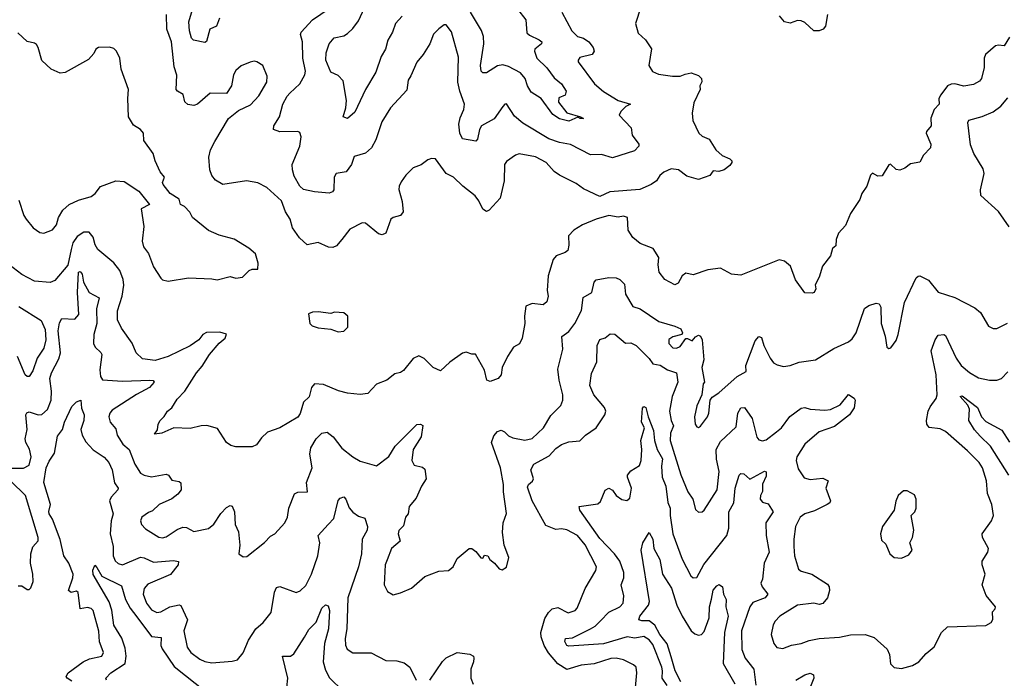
# Model space of a CAD drawing. Extents: x 1954678 to 2060275, y 904822 to 1016299.
# Tile 252 of 256: x 1967734 to 1973116, y 1008605 to 1012206. Entities that reach past the tile are written whole.
import ezdxf

# ---------------------------------------------------------------- set-up
doc = ezdxf.new("R2010")
doc.units = 0

msp = doc.modelspace()

# ---------------------------------------------------------------- linework, layer by layer
at = {"layer": '0CON20XD'}
for points in [[(1968826.2, 1012215), (1968809.3, 1012170.7), (1968772.9, 1012155), (1968755, 1012087.5), (1968745, 1012080.8), (1968684.6, 1012094.6), (1968673.8, 1012105), (1968661.8, 1012145), (1968658.6, 1012195), (1968686.9, 1012293.1)], [(1970697.9, 1012247.9), (1970751.5, 1012145), (1970783.9, 1012113.9), (1970815, 1012104.6), (1970844.4, 1012085), (1970867.8, 1012055), (1970874.3, 1012035), (1970863.8, 1012015), (1970795, 1011998.6), (1970785.8, 1011985), (1970787.1, 1011975), (1970876, 1011856), (1970925, 1011813.1), (1971005, 1011763.6), (1971072.5, 1011745), (1971048.1, 1011731.9), (1971020, 1011705), (1971010.6, 1011685), (1971075.8, 1011615), (1971081.4, 1011575), (1971118, 1011525), (1971118.8, 1011515), (1971095, 1011490), (1970975, 1011450.5), (1970915, 1011468.2), (1970855, 1011467.9), (1970745, 1011523.9), (1970685, 1011534.2), (1970626.7, 1011555), (1970485, 1011640), (1970439, 1011679), (1970395, 1011746), (1970385, 1011744), (1970375, 1011732), (1970326.6, 1011663.4), (1970258.2, 1011625), (1970247.2, 1011605), (1970236.2, 1011553.8), (1970227.5, 1011542.5), (1970155, 1011554.3), (1970139.1, 1011585), (1970134.7, 1011635), (1970141.2, 1011668.8), (1970161.9, 1011715), (1970165.3, 1011745), (1970140, 1011815), (1970129.7, 1011865), (1970131.7, 1012001.7), (1970095, 1012140), (1970065, 1012177.5), (1970055, 1012177.5), (1970025, 1012156.2), (1969995, 1012126.2), (1969975, 1012073.3), (1969940, 1012015), (1969905, 1011973.8), (1969871.2, 1011898.8), (1969857.1, 1011875), (1969849.5, 1011820.5), (1969760, 1011725), (1969712.9, 1011647.1), (1969681.1, 1011548.9), (1969657.1, 1011505), (1969623.8, 1011476.2), (1969562.4, 1011457.6), (1969548.1, 1011415), (1969518.8, 1011375), (1969463.1, 1011365), (1969452.5, 1011345), (1969450.4, 1011275), (1969444.3, 1011265), (1969425, 1011256.9), (1969345, 1011264.3), (1969285, 1011277.5), (1969265, 1011296), (1969235, 1011350), (1969224.7, 1011384.7), (1969224, 1011415), (1969265.4, 1011515), (1969272.2, 1011565), (1969265, 1011588.8), (1969254.1, 1011594.1), (1969155, 1011592.3), (1969120.8, 1011605), (1969122.5, 1011625), (1969154.7, 1011675), (1969172.7, 1011745), (1969195, 1011788.9), (1969210, 1011805), (1969265.3, 1011855), (1969293.1, 1011905), (1969295.3, 1011925), (1969281.3, 1011995), (1969280.5, 1012085), (1969269.6, 1012125), (1969271.6, 1012138.4), (1969335, 1012205.4), (1969465.7, 1012295)], [(1969825, 1012226.2), (1969787.5, 1012185), (1969771.4, 1012138.6), (1969746.7, 1012095), (1969733.3, 1012045), (1969709.3, 1012005), (1969681, 1011919), (1969624.5, 1011825), (1969565, 1011701.1), (1969525, 1011665.6), (1969502, 1011675), (1969516.9, 1011725), (1969520, 1011765), (1969502.3, 1011872.3), (1969475, 1011901.2), (1969435, 1011918.8), (1969407.8, 1011985), (1969410, 1012025), (1969425.6, 1012075), (1969452.6, 1012107.4), (1969505, 1012117.1), (1969525, 1012130.6), (1969555, 1012157.8), (1969585, 1012199.5), (1969630.3, 1012295)], [(1971128.8, 1012275), (1971100, 1012185), (1971115, 1012132.5), (1971155, 1012096.7), (1971187.3, 1012047.3), (1971172.5, 1011955), (1971192.7, 1011922.7), (1971225, 1011908.9), (1971303.2, 1011896.8), (1971345, 1011898.1), (1971372.5, 1011907.5), (1971405, 1011916.2), (1971445, 1011901.2), (1971460, 1011885), (1971463, 1011867), (1971452.5, 1011845), (1971453.3, 1011825), (1971419.2, 1011750.8), (1971410, 1011695), (1971414, 1011655), (1971445.6, 1011585.6), (1971465, 1011568.8), (1971503, 1011553), (1971538.8, 1011495), (1971573.2, 1011463.2), (1971615.7, 1011445.7), (1971626.7, 1011435), (1971626.7, 1011425), (1971615, 1011408.8), (1971585, 1011386), (1971555, 1011376.2), (1971525, 1011380), (1971506.2, 1011355), (1971445, 1011332.2), (1971380.5, 1011350.5), (1971335.4, 1011385.4), (1971295, 1011390.6), (1971255, 1011372.5), (1971234, 1011355), (1971214.3, 1011325.7), (1971185.7, 1011304.3), (1971123, 1011277), (1970960, 1011265), (1970905, 1011240), (1970815, 1011281.2), (1970775, 1011310.6), (1970685.4, 1011355.4), (1970655, 1011376), (1970611.2, 1011425), (1970554.1, 1011455.9), (1970465, 1011472), (1970445, 1011466.2), (1970395, 1011431.2), (1970384.2, 1011415), (1970382.1, 1011325), (1970359.9, 1011230.1), (1970300.8, 1011165), (1970285, 1011157.1), (1970265, 1011170), (1970244.3, 1011215), (1970223.6, 1011243.6), (1970155.5, 1011295.5), (1970105, 1011344.3), (1970065, 1011365.6), (1970006.7, 1011445), (1969985, 1011446.7), (1969965, 1011440), (1969928.3, 1011411.7), (1969884.6, 1011395.4), (1969844.7, 1011355.3), (1969819.8, 1011320.2), (1969808.1, 1011295), (1969807, 1011277), (1969825, 1011212.5), (1969830.6, 1011155), (1969815, 1011135.7), (1969775.3, 1011124.7), (1969762.2, 1011115), (1969735, 1011038.8), (1969715, 1011030), (1969695, 1011034.4), (1969625, 1011094), (1969605, 1011096), (1969538.7, 1011061.3), (1969495, 1011004.3), (1969465, 1010969.4), (1969445, 1010960.6), (1969421.7, 1010961.7), (1969365, 1010988), (1969305, 1010974.3), (1969263, 1011013), (1969225, 1011068.8), (1969212.7, 1011115), (1969187.1, 1011155), (1969165, 1011215.6), (1969085, 1011288.6), (1969035, 1011314.2), (1968974.2, 1011325.8), (1968845, 1011304.3), (1968805, 1011328.6), (1968783.9, 1011353.9), (1968772.9, 1011385), (1968767.5, 1011455), (1968776.2, 1011495), (1968799.9, 1011540.1), (1968874.4, 1011665), (1968930.3, 1011709.7), (1968995, 1011740), (1969040.7, 1011789.3), (1969084, 1011865), (1969087.1, 1011897.1), (1969062.5, 1011955), (1969030, 1011975), (1969015, 1011978.8), (1968993.6, 1011973.6), (1968945, 1011954), (1968915, 1011928.8), (1968902.9, 1011905), (1968891.2, 1011845), (1968865, 1011803.3), (1968775, 1011804), (1968705, 1011744.4), (1968685, 1011736.9), (1968652.1, 1011742.1), (1968637, 1011757), (1968627.9, 1011797.9), (1968596.2, 1011815), (1968589.2, 1011825), (1968593.6, 1011903.6), (1968577.7, 1011947.7), (1968564, 1012085), (1968538.2, 1012155), (1968536.9, 1012235)], [(1970455, 1012263.5), (1970500.7, 1012205), (1970506.4, 1012135), (1970521.5, 1012121.5), (1970573.2, 1012096.8), (1970588.1, 1012085), (1970586.9, 1012075), (1970550.5, 1012045), (1970547.3, 1012035), (1970560, 1011995), (1970615, 1011942.5), (1970655, 1011888.6), (1970695.6, 1011855), (1970721.4, 1011815), (1970716.2, 1011793.8), (1970680.5, 1011779.5), (1970678.5, 1011755), (1970725, 1011696.5), (1970800, 1011675), (1970815.6, 1011665), (1970797.5, 1011665), (1970785, 1011673.3), (1970735, 1011651.3), (1970684.2, 1011664.2), (1970648.1, 1011688.1), (1970585, 1011774.5), (1970529.1, 1011809.1), (1970509.1, 1011845), (1970496.2, 1011885), (1970471.1, 1011915), (1970405, 1011949.7), (1970375, 1011958.8), (1970345, 1011953.8), (1970285, 1011916), (1970265.9, 1011915.9), (1970256.2, 1011925), (1970252.7, 1011955), (1970271.2, 1012075), (1970269.1, 1012115), (1970257.9, 1012147.9), (1970197.8, 1012247.8)], [(1972150, 1012235), (1972139.3, 1012170.7), (1972125.8, 1012155), (1972104.5, 1012145.5), (1972075, 1012145.7), (1972025, 1012190.8), (1972005, 1012199.4), (1971985, 1012201.4), (1971945, 1012187.5), (1971913.9, 1012193.9), (1971887.7, 1012227.7)], [(1967729.2, 1011219.2), (1967756.2, 1011135), (1967768.8, 1011115), (1967808.3, 1011068.3), (1967843, 1011043), (1967865, 1011038), (1967912.7, 1011057.3), (1967935.8, 1011085), (1967946.2, 1011125), (1967968.8, 1011165), (1968005, 1011195.8), (1968055, 1011218.6), (1968125, 1011238.6), (1968147.1, 1011255), (1968175.6, 1011294.4), (1968260, 1011325), (1968305, 1011320.8), (1968385, 1011268), (1968442.5, 1011195), (1968397.5, 1011172.5), (1968412, 1011075), (1968402.5, 1010995), (1968410.8, 1010965), (1968437.2, 1010927.2), (1968465.8, 1010855), (1968505, 1010792.5), (1968515, 1010783.3), (1968545, 1010776.2), (1968656.1, 1010793.9), (1968785, 1010790), (1968814.1, 1010784.1), (1968885, 1010802), (1968915, 1010792), (1968952.5, 1010797.5), (1968987.5, 1010835), (1969005, 1010842), (1969035, 1010842.5), (1969036.7, 1010875), (1969022, 1010925), (1968986.7, 1010956.7), (1968906.3, 1011006.3), (1968825, 1011027.1), (1968765, 1011053.8), (1968678, 1011125), (1968664, 1011154), (1968634.2, 1011184.2), (1968613.3, 1011195), (1968605.8, 1011225), (1968556.6, 1011256.6), (1968518.1, 1011305), (1968514.4, 1011315.6), (1968526.2, 1011345), (1968501.2, 1011375), (1968474.2, 1011434.2), (1968463.8, 1011475), (1968412, 1011545), (1968410, 1011585), (1968395, 1011606.2), (1968355, 1011628.8), (1968329.4, 1011675), (1968324.2, 1011775), (1968329.2, 1011825), (1968288, 1011935), (1968281.2, 1011995), (1968263.8, 1012035), (1968248.9, 1012048.9), (1968224.2, 1012055.8), (1968165, 1012054), (1968150, 1012045), (1968138.8, 1012021.2), (1968110.7, 1011989.3), (1967981.7, 1011918.3), (1967955, 1011913.8), (1967906.7, 1011935), (1967855, 1011983.3), (1967835.5, 1012055), (1967825, 1012070.8), (1967815, 1012078.6), (1967775, 1012087.5), (1967723.3, 1012135)], [(1973145, 1012111.2), (1973115, 1012063.8), (1973085, 1012067.5), (1973067.6, 1012062.4), (1973014, 1012015), (1973005.8, 1011995), (1973005.7, 1011945), (1972990.6, 1011885), (1972980.3, 1011869.7), (1972947.6, 1011852.4), (1972895, 1011842.7), (1972845, 1011855.5), (1972825, 1011854.4), (1972805, 1011844.2), (1972768.6, 1011795), (1972758.1, 1011775), (1972759.4, 1011745), (1972733.3, 1011715), (1972715, 1011667.5), (1972715.7, 1011625), (1972690, 1011595), (1972688.6, 1011585), (1972714, 1011525), (1972712, 1011505), (1972673.8, 1011465), (1972655, 1011427.5), (1972602.7, 1011417.3), (1972572.5, 1011395), (1972545, 1011383.8), (1972525, 1011386.7), (1972493.6, 1011416.4), (1972485, 1011412.5), (1972447.7, 1011352.3), (1972425, 1011351.2), (1972395, 1011366.2), (1972385, 1011356.7), (1972364.2, 1011295), (1972337.5, 1011255), (1972327, 1011223), (1972275, 1011146.7), (1972248.3, 1011081.7), (1972210.5, 1011039.5), (1972196.7, 1011005), (1972195, 1010970), (1972177.5, 1010955), (1972166.2, 1010915), (1972122.3, 1010857.7), (1972105, 1010797.5), (1972083, 1010757), (1972086.7, 1010735), (1972077.5, 1010715), (1972065, 1010710), (1972025, 1010712.5), (1971974.4, 1010784.4), (1971947.9, 1010857.9), (1971915, 1010885.8), (1971885, 1010892.5), (1971675, 1010810), (1971625, 1010814), (1971565, 1010847.1), (1971495, 1010838.6), (1971415, 1010811.2), (1971375, 1010820), (1971356, 1010805), (1971334.2, 1010765.8), (1971315, 1010756.2), (1971261.2, 1010785), (1971230, 1010825), (1971224.4, 1010865), (1971228, 1010905), (1971196.2, 1010955), (1971125, 1010981.9), (1971085.7, 1011015), (1971059.4, 1011055), (1971056.2, 1011125), (1971035, 1011131.4), (1971005, 1011127.1), (1970955, 1011135.5), (1970885, 1011115.4), (1970810, 1011085), (1970762.5, 1011055), (1970733.8, 1011025), (1970736.2, 1010973.8), (1970730, 1010945), (1970715, 1010932.5), (1970665.8, 1010914.2), (1970649.2, 1010895), (1970623.1, 1010805), (1970618, 1010725), (1970622, 1010695), (1970615, 1010663.3), (1970595, 1010647.5), (1970535, 1010654.5), (1970500.6, 1010639.4), (1970492.9, 1010585), (1970495.6, 1010544.4), (1970480, 1010465), (1970466.2, 1010433.8), (1970433.3, 1010415), (1970401.2, 1010365), (1970371.2, 1010305), (1970365.8, 1010265), (1970350, 1010245), (1970305, 1010228.6), (1970288, 1010235), (1970275, 1010290), (1970225, 1010377.5), (1970205, 1010376.7), (1970175, 1010388.8), (1970155, 1010382), (1970085, 1010334.2), (1970035, 1010286.7), (1969994.2, 1010304.2), (1969945, 1010353.8), (1969915, 1010368), (1969885, 1010353.8), (1969832.3, 1010287.7), (1969815, 1010276.2), (1969785, 1010268.8), (1969740, 1010235), (1969685, 1010213.8), (1969637, 1010163), (1969595, 1010156), (1969525, 1010164.2)], [(1973143.4, 1011073.4), (1973085, 1011157.3), (1972988.2, 1011245), (1972986, 1011275), (1973005.4, 1011365), (1973000.9, 1011390.9), (1972950.5, 1011475), (1972931.3, 1011521.3), (1972916.6, 1011643.4), (1972922.5, 1011657.5), (1972995, 1011676.2), (1973055, 1011702.5), (1973096.9, 1011733.1), (1973135, 1011778.1)], [(1969525, 1010164.2), (1969476.8, 1010176.8), (1969395, 1010211.2), (1969345, 1010214.3), (1969328.1, 1010195), (1969315.4, 1010144.6), (1969285, 1010114), (1969267.4, 1010052.6), (1969255, 1010031.9), (1969156.2, 1009975), (1969088.9, 1009951.1), (1969055, 1009918.8), (1969028.3, 1009881.7), (1969005, 1009871.2), (1968915, 1009870), (1968887.3, 1009877.3), (1968863.8, 1009895), (1968815, 1009970), (1968757, 1009987), (1968725, 1009985.7), (1968665, 1009971.4), (1968576.4, 1009973.6), (1968510, 1009945), (1968470, 1009940), (1968487, 1009963), (1968491.2, 1009995), (1968501.2, 1010015), (1968523.9, 1010036.1), (1968541.2, 1010065), (1968565, 1010083.8), (1968595, 1010132), (1968635.8, 1010175), (1968699.4, 1010275), (1968730.7, 1010310.7), (1968771.3, 1010375), (1968823.5, 1010436.5), (1968857.8, 1010465), (1968865, 1010486), (1968828.2, 1010498.2), (1968754.1, 1010495.9), (1968735.5, 1010485), (1968712.3, 1010455), (1968665, 1010423.1), (1968545, 1010364.7), (1968475, 1010342.7), (1968405, 1010350.8), (1968370.8, 1010385), (1968347.8, 1010437.8), (1968289.8, 1010519.8), (1968268.8, 1010565), (1968268.6, 1010615), (1968293.1, 1010695), (1968303.7, 1010755), (1968299.7, 1010785), (1968280.9, 1010835), (1968247.5, 1010877.5), (1968160.1, 1010950.1), (1968145.5, 1010975), (1968135, 1011016.7), (1968113.6, 1011043.6), (1968085, 1011044.5), (1968048.8, 1011021.2), (1968025, 1010985.6), (1968015, 1010948.8), (1967996.8, 1010863.2), (1967925, 1010780.6), (1967900.6, 1010769.4), (1967815, 1010776.5), (1967745, 1010812.5), (1967675, 1010867.8)], [(1967676.6, 1009753.4), (1967755, 1009754.1), (1967785, 1009769.5), (1967796.8, 1009815), (1967787.7, 1009857.7), (1967767.3, 1009895), (1967763.8, 1009915), (1967774.6, 1009965), (1967767.9, 1010045), (1967773.4, 1010056.6), (1967785, 1010061.5), (1967835, 1010045.3), (1967855, 1010047.5), (1967885.8, 1010075), (1967905.9, 1010125), (1967908.1, 1010175), (1967898.4, 1010245), (1967907.1, 1010275), (1967948.1, 1010351.9), (1967957.4, 1010385), (1967944.5, 1010505), (1967950.8, 1010549.2), (1967965, 1010572.1), (1968035, 1010567.9), (1968057.5, 1010595), (1968049.3, 1010715), (1968055, 1010826), (1968065, 1010829.5), (1968074.6, 1010815), (1968081.8, 1010771.7), (1968114.2, 1010714.2), (1968167.5, 1010685), (1968154.2, 1010625.8), (1968155.9, 1010545), (1968139, 1010485), (1968137.2, 1010435), (1968146, 1010415), (1968177.2, 1010387.2), (1968182.1, 1010375), (1968171.7, 1010291.7), (1968176.1, 1010255), (1968187.3, 1010237.3), (1968295, 1010230.3), (1968445.4, 1010235.4), (1968462.5, 1010232.5), (1968469.2, 1010225), (1968444.2, 1010195), (1968373.1, 1010156.9), (1968238.9, 1010071.1), (1968225.6, 1010055), (1968221.5, 1010035), (1968229.1, 1010005), (1968258.5, 1009968.5), (1968265.9, 1009935), (1968297.8, 1009885), (1968332.1, 1009855), (1968362.5, 1009775), (1968395, 1009726.2), (1968415, 1009715.4), (1968455, 1009706.8), (1968535, 1009721.9), (1968547.1, 1009715), (1968565, 1009687.5), (1968605, 1009680.8), (1968615, 1009673.3), (1968616, 1009635), (1968598.9, 1009611.1), (1968565, 1009586.1), (1968495.4, 1009554.6), (1968459.2, 1009520.8), (1968438.5, 1009511.5), (1968401.4, 1009485), (1968394, 1009465), (1968398.8, 1009445), (1968421.7, 1009421.7), (1968495, 1009377.1), (1968515, 1009372.5), (1968535, 1009377.8), (1968595, 1009418.5), (1968625, 1009431.5), (1968645, 1009428.9), (1968685, 1009406.7), (1968765, 1009424.4), (1968795, 1009448.1), (1968834.1, 1009505.9), (1968865, 1009539.4), (1968885, 1009550), (1968895, 1009546), (1968907.5, 1009515), (1968911.9, 1009445), (1968929.4, 1009405), (1968937.3, 1009332.7), (1968932.5, 1009285), (1968955, 1009268.8), (1968975, 1009270), (1969072.8, 1009347.2), (1969105, 1009382.5), (1969128, 1009395), (1969182.5, 1009455), (1969197.3, 1009485), (1969205.4, 1009535), (1969236.8, 1009613.2), (1969255, 1009622.5), (1969307.5, 1009625), (1969302.2, 1009675), (1969332.5, 1009755), (1969319.5, 1009830.5), (1969325.4, 1009865), (1969355, 1009913.5), (1969385, 1009945.7), (1969415, 1009951.4), (1969446.5, 1009925), (1969495, 1009863.3), (1969555, 1009815.6), (1969595, 1009791.4), (1969685, 1009767.1), (1969751.5, 1009818.5), (1969785.4, 1009875), (1969905, 1009992), (1969925, 1009993.8), (1969937.3, 1009987.3), (1969927.8, 1009925), (1969885.4, 1009855), (1969877.5, 1009795), (1969890.2, 1009770.2), (1969935, 1009758.6), (1969948.5, 1009748.5), (1969955.6, 1009695), (1969929.5, 1009655), (1969900.9, 1009589.1), (1969862, 1009545), (1969858, 1009505), (1969842.5, 1009485), (1969832.2, 1009437.8), (1969807, 1009413), (1969803.1, 1009395), (1969814, 1009355), (1969766.2, 1009315), (1969741.7, 1009251.7), (1969731.1, 1009225), (1969726.2, 1009115), (1969745, 1009080), (1969775, 1009062), (1969815, 1009072), (1969875, 1009098), (1969948.3, 1009161.7), (1970025, 1009191.2), (1970077.5, 1009195), (1970102.5, 1009215), (1970125, 1009260), (1970190, 1009315), (1970205, 1009314), (1970227.9, 1009297.9), (1970255, 1009263.3), (1970265, 1009262.5), (1970275, 1009277.5), (1970292.5, 1009275), (1970303.3, 1009255), (1970328.8, 1009235), (1970355, 1009202.5), (1970371.7, 1009198.3), (1970395, 1009212.5), (1970408, 1009265), (1970383, 1009333), (1970372.2, 1009402.2), (1970376.4, 1009455), (1970394.4, 1009505.6), (1970377.6, 1009625), (1970379.2, 1009665), (1970361.5, 1009755), (1970313.2, 1009895), (1970325, 1009930.8), (1970345, 1009954.3), (1970365, 1009961.1), (1970383.2, 1009953.2), (1970405, 1009930.9), (1970429.4, 1009919.4), (1970495, 1009907.1), (1970535, 1009915.5), (1970596.7, 1009975), (1970637.9, 1010042.1), (1970692.8, 1010097.2), (1970703.3, 1010125), (1970702.9, 1010155), (1970682.8, 1010235), (1970675.3, 1010295), (1970702.1, 1010405), (1970696.6, 1010473.4), (1970735, 1010501.8), (1970768.9, 1010545), (1970804.1, 1010615.9), (1970813.4, 1010686.6), (1970861.1, 1010715), (1970875, 1010771.2), (1970885, 1010784.4), (1970955, 1010796.5), (1970995, 1010793.8), (1971015, 1010785.5), (1971039.5, 1010759.5), (1971046.1, 1010705), (1971085, 1010638.1), (1971125, 1010625.5), (1971227.1, 1010555), (1971315, 1010530.7), (1971348, 1010515), (1971356.7, 1010493.3), (1971352.5, 1010485), (1971305, 1010472.3), (1971283.2, 1010456.8), (1971282.7, 1010435), (1971305, 1010412.5), (1971325, 1010410), (1971345, 1010419.6), (1971375, 1010462.5), (1971385, 1010463.3), (1971409.3, 1010450.7), (1971428.2, 1010471.8), (1971445, 1010480.6), (1971455.9, 1010475.9), (1971465.3, 1010455.3), (1971473.2, 1010346.8), (1971462.5, 1010305), (1971477.5, 1010225), (1971470, 1010215), (1971462, 1010155), (1971436, 1010095), (1971423.1, 1010035), (1971426.2, 1009995), (1971435, 1009980), (1971445, 1009976.7), (1971455, 1009984), (1971492.9, 1010035), (1971500.8, 1010055), (1971508.8, 1010125), (1971518.3, 1010141.7), (1971555, 1010166), (1971655.5, 1010254.5), (1971705, 1010283.3), (1971704, 1010315), (1971755, 1010450), (1971775, 1010473.8), (1971788.3, 1010468.3), (1971801.1, 1010425), (1971835.5, 1010355), (1971855, 1010330.6), (1971875, 1010319.4), (1971909.5, 1010310.5), (1971945, 1010316), (1971995, 1010334.2), (1972084.1, 1010345.9), (1972185, 1010407.5), (1972265, 1010444.2), (1972285, 1010461.4), (1972305.7, 1010494.3), (1972352.8, 1010627.2), (1972375, 1010644.2), (1972415, 1010656), (1972432.5, 1010652.5), (1972440.6, 1010635), (1972442.7, 1010545), (1972464.5, 1010475), (1972474.2, 1010415), (1972485, 1010407.5), (1972495, 1010412.5), (1972525, 1010452.5), (1972535.7, 1010484.3), (1972569.8, 1010660.2), (1972634.7, 1010795.3), (1972645, 1010804.4), (1972655, 1010805.6), (1972701.2, 1010781.2), (1972755, 1010715.6), (1972846.6, 1010686.6), (1972955, 1010630.8), (1972986.2, 1010605), (1973030.5, 1010530.5), (1973055, 1010517.5), (1973075, 1010517.1), (1973133.1, 1010546.9)], [(1967728.7, 1010638.7), (1967851.3, 1010561.3), (1967872.4, 1010512.4), (1967876, 1010455), (1967865, 1010410.6), (1967829.6, 1010355), (1967805, 1010286), (1967785, 1010254.3), (1967775, 1010254.4), (1967764.4, 1010265), (1967721.8, 1010365)], [(1969475, 1010498.8), (1969505, 1010503.3), (1969527.5, 1010525), (1969527.5, 1010585), (1969505, 1010602.5), (1969455, 1010606.7), (1969435, 1010600), (1969365, 1010608.8), (1969333.6, 1010606.4), (1969313, 1010597), (1969320, 1010545), (1969333, 1010533), (1969365, 1010521.2), (1969435, 1010513.8), (1969475, 1010498.8)], [(1971094.4, 1008495), (1971108.1, 1008635), (1971102.9, 1008665), (1971088.9, 1008678.9), (1971033.8, 1008705), (1970995, 1008714.6), (1970965, 1008712.5), (1970875, 1008683.5), (1970803.6, 1008676.4), (1970725, 1008653.3), (1970674.7, 1008684.7), (1970624.8, 1008744.8), (1970601.3, 1008785), (1970585, 1008831.2), (1970582.9, 1008855), (1970605, 1008932), (1970624.7, 1008965.3), (1970645, 1008984.3), (1970675, 1008992.5), (1970732.2, 1008962.2), (1970770, 1008975), (1970781.7, 1008988.3), (1970824.7, 1009095.3), (1970883.5, 1009195), (1970886.4, 1009215), (1970824.7, 1009335), (1970783.9, 1009385), (1970725, 1009416.8), (1970695, 1009422.9), (1970665, 1009418), (1970609.8, 1009439.8), (1970535.4, 1009575.4), (1970510, 1009650), (1970514.3, 1009665), (1970537.7, 1009682.3), (1970543.3, 1009695), (1970528.1, 1009745), (1970544.2, 1009775), (1970627.9, 1009822.1), (1970665, 1009861.8), (1970695, 1009883.9), (1970735, 1009897.3), (1970796.5, 1009903.5), (1970826.9, 1009935), (1970884.4, 1009975), (1970933.1, 1010045), (1970937.5, 1010065), (1970931.5, 1010085), (1970873.1, 1010155), (1970850.8, 1010205), (1970858.8, 1010271.2), (1970888, 1010335), (1970890.7, 1010425), (1970905, 1010458), (1970935, 1010466.7), (1970961.8, 1010488.2), (1970986.4, 1010486.4), (1971045, 1010437.5), (1971075, 1010440), (1971104.3, 1010425), (1971174.4, 1010354.4), (1971194.5, 1010324.5), (1971235, 1010317.1), (1971275, 1010290.8), (1971325, 1010276), (1971331.2, 1010225), (1971301, 1010145), (1971286.7, 1010065), (1971295.6, 1010015), (1971308.4, 1009985), (1971291.9, 1009945), (1971290.5, 1009905), (1971347, 1009717), (1971386.7, 1009625), (1971413.3, 1009585), (1971427.3, 1009527.3), (1971445, 1009514), (1971464.1, 1009515.9), (1971475, 1009523.8), (1971545.9, 1009635), (1971557.8, 1009735), (1971543.5, 1009803.5), (1971541.6, 1009855), (1971565, 1009899.1), (1971649.8, 1009980.2), (1971659.1, 1010055), (1971675, 1010084.3), (1971695.6, 1010085.6), (1971737.5, 1010025), (1971764.1, 1009924.1), (1971775, 1009909.4), (1971795, 1009902.5), (1971815, 1009908.5), (1971871.7, 1009951.7), (1971897.8, 1009975), (1971944.2, 1010035.8), (1972005, 1010082.7), (1972025, 1010086.4), (1972055, 1010076.7), (1972135, 1010070.6), (1972166.2, 1010073.8), (1972219.5, 1010100.5), (1972265, 1010156.2), (1972295.9, 1010135.9), (1972300, 1010125), (1972295, 1010083.8), (1972269.6, 1010045), (1972187.8, 1009982.2), (1972105, 1009952.2), (1972025.4, 1009885), (1971981.4, 1009815), (1971978.9, 1009795), (1971989.7, 1009749.7), (1972021.7, 1009701.7), (1972055, 1009692.2), (1972125, 1009700), (1972153.3, 1009685), (1972140, 1009645), (1972165.7, 1009575), (1972162.5, 1009565), (1972148, 1009555), (1972079.2, 1009520.8), (1972025, 1009503.6), (1972000, 1009485), (1971975.5, 1009435), (1971965.5, 1009365.5), (1971966.5, 1009325)], [(1971966.5, 1009325), (1971970, 1009275), (1971990.9, 1009200.9), (1972005, 1009191.4), (1972063.3, 1009175), (1972149.4, 1009119.4), (1972158.6, 1009105), (1972160.6, 1009085), (1972150, 1009045), (1972125, 1009013.1), (1972105, 1009008.9), (1972075, 1009016.2), (1971986.2, 1009005), (1971889.2, 1008945), (1971863, 1008917), (1971852.8, 1008897.2), (1971842.5, 1008845), (1971855.5, 1008795.5), (1971872.6, 1008772.6), (1971905, 1008768), (1971953.2, 1008786.8), (1972005, 1008794.4), (1972048.7, 1008811.3), (1972105, 1008823.1), (1972215, 1008830), (1972275, 1008843.3), (1972355, 1008844.5), (1972405, 1008828), (1972475, 1008763.3), (1972489.2, 1008735), (1972494.1, 1008684.1), (1972514.4, 1008664.4), (1972555, 1008658.1), (1972615, 1008674.5), (1972648.6, 1008695), (1972688.9, 1008741.1), (1972732.3, 1008777.7), (1972772.9, 1008855), (1972805, 1008887.1), (1973015, 1008893.8), (1973045, 1008910), (1973053.9, 1008926.1), (1973051.7, 1008968.3), (1973066.1, 1008983.9), (1973067.5, 1008995), (1973016.8, 1009056.8), (1972995.6, 1009115), (1973012, 1009175), (1972994.5, 1009224.5), (1972994.3, 1009245), (1973025.8, 1009295), (1973029.2, 1009315), (1972996.5, 1009375), (1972994.4, 1009395), (1973046.9, 1009465), (1973057.1, 1009495), (1973047.5, 1009555), (1973024.6, 1009615), (1973018.5, 1009685), (1972996.7, 1009755), (1972978.6, 1009785), (1972915, 1009848.5), (1972795, 1009953.8), (1972765, 1009968.5), (1972705, 1009977.1), (1972693.5, 1009995), (1972690, 1010015), (1972700.4, 1010065), (1972710.5, 1010089.5), (1972744.3, 1010135), (1972749.4, 1010155), (1972744.6, 1010265), (1972716.5, 1010395), (1972738.2, 1010455), (1972755, 1010480.8), (1972785, 1010484.3), (1972795, 1010479.2), (1972853.1, 1010355), (1972879.6, 1010315), (1972925, 1010276.7), (1972975, 1010248.6), (1973035, 1010235.6), (1973075, 1010235.7), (1973100, 1010245), (1973135, 1010280)], [(1968018.7, 1008588.7), (1967992.5, 1008605), (1967987.5, 1008615), (1967998.1, 1008635), (1968080.5, 1008695), (1968115, 1008711.6), (1968182.9, 1008725), (1968191.8, 1008745), (1968185, 1008766), (1968169.6, 1008805), (1968166.9, 1008863.1), (1968136.2, 1008975), (1968125, 1008986.4), (1968105, 1008992.1), (1968065, 1008984), (1968054.1, 1009074.1), (1968045, 1009080.8), (1968015, 1009074.8), (1968001, 1009085), (1968024.7, 1009155), (1968025.3, 1009175), (1968002.5, 1009235), (1967975.9, 1009275), (1967954.4, 1009364.4), (1967913.4, 1009475), (1967894.7, 1009505), (1967892.5, 1009517.5), (1967902.7, 1009555), (1967866.5, 1009675), (1967878.8, 1009755), (1967895, 1009792.9), (1967923.3, 1009835), (1967940.4, 1009929.6), (1967966.9, 1009965), (1967978.5, 1010005), (1968019.2, 1010090.8), (1968045, 1010117.1), (1968067.5, 1010125), (1968072.4, 1010082.4), (1968085.8, 1010045.8), (1968084.3, 1010015), (1968068.5, 1009965), (1968075.5, 1009935), (1968095, 1009898), (1968135, 1009854), (1968195, 1009813.8), (1968220.8, 1009785), (1968240, 1009745), (1968252.9, 1009672.9), (1968272, 1009645), (1968270, 1009635), (1968233.1, 1009595), (1968225.5, 1009575), (1968244.7, 1009504.7), (1968234.1, 1009465), (1968227.5, 1009395), (1968244.8, 1009325), (1968245, 1009273.8), (1968255, 1009246.7), (1968272.1, 1009232.1), (1968295, 1009225.9), (1968395, 1009266.7), (1968415, 1009263.5), (1968465, 1009240), (1968575, 1009249.1), (1968602.7, 1009242.7), (1968599.5, 1009225), (1968557.6, 1009172.4), (1968435, 1009120.4), (1968414, 1009095), (1968409.1, 1009065), (1968427.1, 1009015), (1968455, 1008978.5), (1968483.9, 1008963.9), (1968505, 1008967.5), (1968555, 1008995.4), (1968605, 1009005.6), (1968615, 1009002), (1968651.8, 1008925), (1968631.2, 1008865), (1968650, 1008775), (1968670, 1008745), (1968719.4, 1008709.4), (1968745, 1008696.9), (1968785, 1008689.1), (1968895, 1008697.8), (1968924.5, 1008705.5), (1968956.2, 1008743.8), (1968985, 1008812.5), (1969025.5, 1008874.5), (1969065, 1008909.2), (1969108.6, 1008965), (1969127.5, 1009075), (1969138.5, 1009101.5), (1969155, 1009106.2), (1969245, 1009074.4), (1969267.2, 1009082.8), (1969297.3, 1009112.7), (1969329.4, 1009175), (1969363.8, 1009275), (1969374.4, 1009345), (1969365.8, 1009385), (1969420, 1009445), (1969451.2, 1009478.8), (1969475, 1009577.5), (1969485, 1009590.6), (1969505, 1009596.9), (1969517.3, 1009585), (1969535, 1009537.5), (1969555, 1009513.1), (1969585, 1009490.6), (1969620.8, 1009480.8), (1969635.6, 1009435), (1969632.7, 1009415), (1969606.1, 1009365), (1969602.2, 1009285), (1969586.1, 1009215), (1969527.6, 1009045), (1969522.5, 1008875), (1969513.3, 1008823.3), (1969515.5, 1008785.5), (1969523.7, 1008763.7), (1969554.4, 1008744.4), (1969655, 1008744.2), (1969735, 1008702.5), (1969795, 1008700.8), (1969835, 1008690), (1969865.8, 1008665.8), (1969902, 1008595)], [(1973141.8, 1009715), (1973040.8, 1009875), (1972985, 1009929.4), (1972953.3, 1009963.3), (1972921.8, 1010015), (1972926.8, 1010076.8), (1972917.7, 1010097.7), (1972874.6, 1010145), (1972885, 1010148.9), (1972970.4, 1010085), (1972991.2, 1010035), (1973015, 1010008.5), (1973102.4, 1009962.4), (1973145, 1009896.9)], [(1971272.5, 1008565), (1971245.2, 1008605), (1971248.4, 1008645), (1971243.3, 1008665), (1971195, 1008788.8), (1971175, 1008815.3), (1971145, 1008834.1), (1971095.7, 1008824.3), (1971055, 1008831.2), (1970925, 1008792.4), (1970735, 1008780.6), (1970725.6, 1008785), (1970714.6, 1008805.4), (1970718.1, 1008821.9), (1970755, 1008826.2), (1970855, 1008875.9), (1970879.8, 1008890.2), (1970908.3, 1008918.3), (1970955, 1008966.8), (1971013.8, 1008995), (1971032.8, 1009015), (1971036.3, 1009055), (1971021.9, 1009115), (1971036.5, 1009155), (1971036.4, 1009183.6), (1971015.2, 1009245.2), (1970985.4, 1009285), (1970905, 1009370), (1970795.8, 1009525), (1970792.5, 1009545), (1970895, 1009558), (1970908.3, 1009571.7), (1970935, 1009632.7), (1970955, 1009643.6), (1970973.7, 1009633.7), (1970995, 1009604.6), (1971025, 1009582.7), (1971053.4, 1009576.6), (1971069.5, 1009590.5), (1971078.2, 1009645), (1971056, 1009704), (1971057.1, 1009715), (1971075, 1009740), (1971121.5, 1009768.5), (1971130.7, 1009795), (1971134.3, 1009855), (1971128.8, 1009905), (1971148.9, 1009975), (1971133.5, 1010005), (1971138.6, 1010081.4), (1971145, 1010091.2), (1971155.7, 1010085), (1971168.5, 1010035), (1971199.3, 1009959.3), (1971204.2, 1009905), (1971218, 1009855), (1971247.2, 1009805), (1971241.6, 1009765), (1971245.2, 1009705), (1971265.7, 1009655), (1971276.3, 1009566.3), (1971289.1, 1009535), (1971288.9, 1009495), (1971305, 1009394.2), (1971355, 1009255.7), (1971402.9, 1009165), (1971415, 1009154.2), (1971435, 1009156.2), (1971473.8, 1009226.2), (1971598.8, 1009385), (1971610.7, 1009425), (1971610.4, 1009515), (1971637.5, 1009565), (1971645.5, 1009645), (1971667.5, 1009715), (1971675, 1009724), (1971692.9, 1009722.9), (1971725, 1009694.4), (1971805, 1009738), (1971814, 1009734), (1971815, 1009710), (1971794, 1009666), (1971793.5, 1009626.5), (1971782.7, 1009605), (1971781.8, 1009585), (1971795, 1009568.6), (1971825, 1009558), (1971852, 1009515), (1971813.2, 1009455), (1971814.5, 1009385), (1971830, 1009295), (1971804.3, 1009235), (1971793.5, 1009146.5), (1971785.4, 1009125), (1971791.8, 1009105), (1971823.1, 1009065), (1971808.6, 1009045), (1971741.6, 1009018.4), (1971725, 1008995.7), (1971678.8, 1008865), (1971682, 1008762), (1971698.8, 1008715), (1971746.7, 1008655), (1971758.1, 1008568.1)], [(1967725, 1009110), (1967745, 1009110), (1967775, 1009090), (1967785, 1009090), (1967795, 1009100), (1967807.5, 1009135), (1967806.2, 1009175), (1967792, 1009235), (1967794.1, 1009285.9), (1967805.9, 1009324.1), (1967834.2, 1009355.8), (1967835.5, 1009375), (1967765, 1009604), (1967685, 1009683.1)], [(1972555, 1009261.2), (1972595, 1009280), (1972612, 1009305), (1972600, 1009345), (1972613.8, 1009375), (1972621.2, 1009415), (1972607.5, 1009495), (1972626.7, 1009515), (1972633.8, 1009535), (1972633.8, 1009585), (1972625, 1009607.5), (1972585, 1009630), (1972565, 1009630), (1972536.4, 1009603.6), (1972523.6, 1009573.6), (1972513.8, 1009525), (1972451.2, 1009435), (1972440, 1009395), (1972445, 1009360), (1972468.3, 1009338.3), (1972490, 1009285), (1972515, 1009266), (1972555, 1009261.2)], [(1971348.5, 1008585), (1971317.4, 1008645), (1971295, 1008721.9), (1971272.9, 1008792.9), (1971233.9, 1008845), (1971206, 1008896), (1971175, 1008918.6), (1971135, 1008918.8), (1971118, 1008925), (1971123.3, 1008945), (1971170.9, 1009005), (1971177.3, 1009025), (1971131.9, 1009305), (1971140, 1009345), (1971175, 1009401.2), (1971194.7, 1009364.7), (1971200, 1009315), (1971233.7, 1009255), (1971247.8, 1009175), (1971297.5, 1009097.5), (1971325.2, 1009005.2), (1971354.6, 1008945), (1971405, 1008864.4), (1971425, 1008847.8), (1971445, 1008840.5), (1971460, 1008845), (1971475, 1008860.8), (1971503.5, 1008935), (1971505.3, 1008995), (1971515, 1009036.7), (1971524.1, 1009085.9), (1971545, 1009111.2), (1971558.3, 1009118.3), (1971576.2, 1009105), (1971581.9, 1009065), (1971595.5, 1009035), (1971593.6, 1008995), (1971607, 1008945), (1971586.5, 1008855), (1971578.9, 1008685), (1971642.5, 1008575)], [(1968207.5, 1008595), (1968204, 1008605), (1968232.3, 1008635), (1968310.4, 1008685), (1968316.4, 1008725), (1968310.3, 1008770.3), (1968292.4, 1008825), (1968248.9, 1008895), (1968237.2, 1008977.2), (1968222.7, 1009022.7), (1968135, 1009172), (1968133.9, 1009196.1), (1968141.9, 1009218.1), (1968145, 1009223.3), (1968155, 1009211.2), (1968182.5, 1009162.5), (1968289.8, 1009109.8), (1968311.8, 1009035), (1968337.8, 1008987.8), (1968375, 1008940), (1968455, 1008833.6), (1968507.9, 1008827.9), (1968506.1, 1008785), (1968511.8, 1008765), (1968578.7, 1008668.7), (1968755, 1008529.5)], [(1969194.5, 1008555), (1969199.3, 1008605), (1969170, 1008725), (1969213.4, 1008726.6), (1969232.2, 1008737.8), (1969291, 1008829), (1969315, 1008870.8), (1969355, 1008912.5), (1969385, 1008987.8), (1969405, 1009006.2), (1969420.6, 1009000.6), (1969427.3, 1008975), (1969421.1, 1008875), (1969400, 1008795), (1969392.8, 1008695), (1969405, 1008650), (1969426.7, 1008606.7), (1969501.4, 1008535)], [(1969975, 1008594.2), (1970045, 1008695.8), (1970065, 1008715.8), (1970125, 1008745.8), (1970195, 1008736.7), (1970214.2, 1008725), (1970216.2, 1008715), (1970215.4, 1008695), (1970200, 1008655), (1970199.2, 1008605), (1970212.6, 1008572.6)], [(1971976.3, 1008593.7), (1972025, 1008623.8), (1972055, 1008633.1), (1972073.3, 1008623.3), (1972075.6, 1008605), (1972034.2, 1008505)]]:
    msp.add_lwpolyline(points, dxfattribs=at)

doc.saveas('drawing.dxf')
